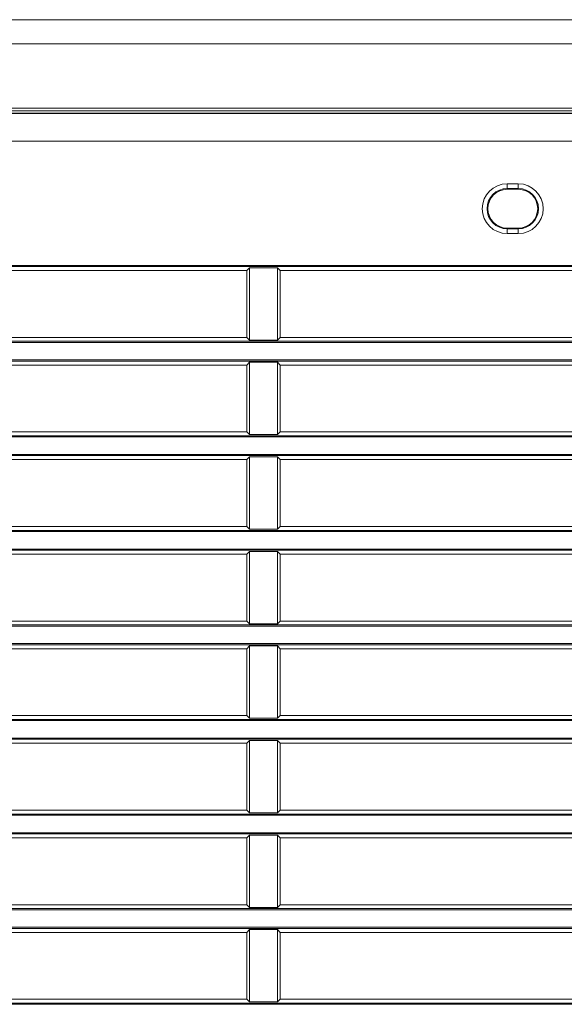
# Model space of a CAD drawing. Header units: millimetres. Extents: x 3925 to 5043, y -86 to 778.
# Tile 96 of 113: x 4700 to 4725, y 321 to 365. Entities that reach past the tile are written whole.
import ezdxf

# ---------------------------------------------------------------- set-up
doc = ezdxf.new("R2010")
doc.units = ezdxf.units.MM
doc.header["$LTSCALE"] = 46.255
doc.layers.add('H30-LEFT-COVDXF_CONTINUOUS_LINE', color=7, linetype='CONTINUOUS')
doc.layers.add('H30K-TOP-COVDXF_CONTINUOUS_LINE', color=7, linetype='CONTINUOUS')

msp = doc.modelspace()

# ---------------------------------------------------------------- linework, layer by layer
at = {"layer": 'H30-LEFT-COVDXF_CONTINUOUS_LINE', "color": 7, "linetype": 'Continuous', "lineweight": 0}
for p, q in [((4687.4119, 360.7773), (4835.4119, 360.7773)), ((4687.4119, 359.5366), (4835.4119, 359.5366)), ((4722.1619, 357.607), (4722.1619, 357.357)), ((4722.1619, 357.607), (4722.6619, 357.607)), ((4722.6619, 357.607), (4722.6619, 357.357)), ((4722.1619, 357.3926), (4722.6619, 357.3926)), ((4722.6619, 357.357), (4722.1619, 357.357)), ((4722.1619, 355.357), (4722.1619, 355.607)), ((4722.1619, 355.607), (4722.6619, 355.607)), ((4722.6619, 355.5715), (4722.1619, 355.5715)), ((4722.6619, 355.357), (4722.1619, 355.357)), ((4722.6619, 355.357), (4722.6619, 355.607)), ((4687.4119, 353.9205), (4835.4119, 353.9205)), ((4687.4119, 353.8708), (4835.4119, 353.8708)), ((4710.4119, 353.692), (4695.9119, 353.692)), ((4710.5347, 353.8148), (4710.4119, 353.692)), ((4710.4119, 353.692), (4710.4119, 350.672)), ((4710.5347, 350.5493), (4710.5347, 353.8148)), ((4710.5347, 353.8148), (4711.7891, 353.8148)), ((4711.7891, 353.8148), (4711.7891, 350.5493)), ((4711.9119, 353.692), (4711.7891, 353.8148)), ((4711.9119, 350.672), (4711.9119, 353.692)), ((4726.4119, 353.692), (4711.9119, 353.692)), ((4835.4119, 350.4933), (4687.4119, 350.4933)), ((4835.4119, 350.4436), (4687.4119, 350.4436)), ((4695.9119, 350.672), (4710.4119, 350.672)), ((4710.4119, 350.672), (4710.5347, 350.5493)), ((4711.7891, 350.5493), (4710.5347, 350.5493)), ((4711.7891, 350.5493), (4711.9119, 350.672)), ((4711.9119, 350.672), (4726.4119, 350.672)), ((4687.4119, 349.6505), (4835.4119, 349.6505)), ((4687.4119, 349.6008), (4835.4119, 349.6008)), ((4710.5347, 349.5448), (4710.4119, 349.422)), ((4710.5347, 346.2793), (4710.5347, 349.5448)), ((4710.5347, 349.5448), (4711.7891, 349.5448)), ((4711.7891, 349.5448), (4711.7891, 346.2793)), ((4711.9119, 349.422), (4711.7891, 349.5448)), ((4710.4119, 349.422), (4695.9119, 349.422)), ((4710.4119, 349.422), (4710.4119, 346.402)), ((4711.9119, 346.402), (4711.9119, 349.422)), ((4726.4119, 349.422), (4711.9119, 349.422)), ((4695.9119, 346.402), (4710.4119, 346.402)), ((4710.4119, 346.402), (4710.5347, 346.2793)), ((4711.7891, 346.2793), (4711.9119, 346.402)), ((4711.9119, 346.402), (4726.4119, 346.402)), ((4835.4119, 346.2233), (4687.4119, 346.2233)), ((4835.4119, 346.1736), (4687.4119, 346.1736)), ((4711.7891, 346.2793), (4710.5347, 346.2793)), ((4687.4119, 345.3805), (4835.4119, 345.3805)), ((4687.4119, 345.3308), (4835.4119, 345.3308)), ((4710.4119, 345.152), (4695.9119, 345.152)), ((4710.5347, 345.2748), (4710.4119, 345.152)), ((4710.4119, 345.152), (4710.4119, 342.132)), ((4710.5347, 342.0093), (4710.5347, 345.2748)), ((4710.5347, 345.2748), (4711.7891, 345.2748)), ((4711.7891, 345.2748), (4711.7891, 342.0093)), ((4711.9119, 345.152), (4711.7891, 345.2748)), ((4711.9119, 342.132), (4711.9119, 345.152)), ((4726.4119, 345.152), (4711.9119, 345.152)), ((4835.4119, 341.9533), (4687.4119, 341.9533)), ((4695.9119, 342.132), (4710.4119, 342.132)), ((4710.4119, 342.132), (4710.5347, 342.0093)), ((4711.7891, 342.0093), (4710.5347, 342.0093)), ((4711.7891, 342.0093), (4711.9119, 342.132)), ((4711.9119, 342.132), (4726.4119, 342.132)), ((4835.4119, 341.9036), (4687.4119, 341.9036)), ((4687.4119, 341.1105), (4835.4119, 341.1105)), ((4687.4119, 341.0608), (4835.4119, 341.0608)), ((4710.4119, 340.882), (4695.9119, 340.882)), ((4710.5347, 341.0048), (4710.4119, 340.882)), ((4710.4119, 340.882), (4710.4119, 337.862)), ((4710.5347, 337.7393), (4710.5347, 341.0048)), ((4710.5347, 341.0048), (4711.7891, 341.0048)), ((4711.7891, 341.0048), (4711.7891, 337.7393)), ((4711.9119, 340.882), (4711.7891, 341.0048)), ((4711.9119, 337.862), (4711.9119, 340.882)), ((4726.4119, 340.882), (4711.9119, 340.882)), ((4835.4119, 337.6833), (4687.4119, 337.6833)), ((4835.4119, 337.6336), (4687.4119, 337.6336)), ((4695.9119, 337.862), (4710.4119, 337.862)), ((4710.4119, 337.862), (4710.5347, 337.7393)), ((4711.7891, 337.7393), (4710.5347, 337.7393)), ((4711.7891, 337.7393), (4711.9119, 337.862)), ((4711.9119, 337.862), (4726.4119, 337.862)), ((4687.4119, 336.8405), (4835.4119, 336.8405)), ((4687.4119, 336.7908), (4835.4119, 336.7908)), ((4710.4119, 336.612), (4695.9119, 336.612)), ((4710.5347, 336.7348), (4710.4119, 336.612)), ((4710.4119, 336.612), (4710.4119, 333.592)), ((4710.5347, 333.4693), (4710.5347, 336.7348)), ((4710.5347, 336.7348), (4711.7891, 336.7348)), ((4711.7891, 336.7348), (4711.7891, 333.4693)), ((4711.9119, 336.612), (4711.7891, 336.7348)), ((4711.9119, 333.592), (4711.9119, 336.612)), ((4726.4119, 336.612), (4711.9119, 336.612)), ((4695.9119, 333.592), (4710.4119, 333.592)), ((4710.4119, 333.592), (4710.5347, 333.4693)), ((4711.7891, 333.4693), (4711.9119, 333.592)), ((4711.9119, 333.592), (4726.4119, 333.592)), ((4835.4119, 333.4133), (4687.4119, 333.4133)), ((4835.4119, 333.3636), (4687.4119, 333.3636)), ((4711.7891, 333.4693), (4710.5347, 333.4693)), ((4687.4119, 332.5705), (4835.4119, 332.5705)), ((4687.4119, 332.5208), (4835.4119, 332.5208)), ((4710.4119, 332.342), (4695.9119, 332.342)), ((4710.5347, 332.4648), (4710.4119, 332.342)), ((4710.4119, 332.342), (4710.4119, 329.322)), ((4710.5347, 332.4648), (4711.7891, 332.4648)), ((4710.5347, 329.1993), (4710.5347, 332.4648)), ((4711.7891, 332.4648), (4711.7891, 329.1993)), ((4711.9119, 332.342), (4711.7891, 332.4648)), ((4726.4119, 332.342), (4711.9119, 332.342)), ((4711.9119, 329.322), (4711.9119, 332.342)), ((4835.4119, 329.1433), (4687.4119, 329.1433)), ((4835.4119, 329.0936), (4687.4119, 329.0936)), ((4695.9119, 329.322), (4710.4119, 329.322)), ((4710.4119, 329.322), (4710.5347, 329.1993)), ((4711.7891, 329.1993), (4710.5347, 329.1993)), ((4711.7891, 329.1993), (4711.9119, 329.322)), ((4711.9119, 329.322), (4726.4119, 329.322)), ((4687.4119, 328.3005), (4835.4119, 328.3005)), ((4687.4119, 328.2508), (4835.4119, 328.2508)), ((4710.5347, 328.1948), (4710.4119, 328.072)), ((4710.5347, 328.1948), (4711.7891, 328.1948)), ((4710.5347, 324.9293), (4710.5347, 328.1948)), ((4711.7891, 328.1948), (4711.7891, 324.9293)), ((4711.9119, 328.072), (4711.7891, 328.1948)), ((4710.4119, 328.072), (4695.9119, 328.072)), ((4710.4119, 328.072), (4710.4119, 325.052)), ((4726.4119, 328.072), (4711.9119, 328.072)), ((4711.9119, 325.052), (4711.9119, 328.072)), ((4695.9119, 325.052), (4710.4119, 325.052)), ((4710.4119, 325.052), (4710.5347, 324.9293)), ((4711.7891, 324.9293), (4711.9119, 325.052)), ((4711.9119, 325.052), (4726.4119, 325.052)), ((4835.4119, 324.8733), (4687.4119, 324.8733)), ((4835.4119, 324.8236), (4687.4119, 324.8236)), ((4711.7891, 324.9293), (4710.5347, 324.9293)), ((4687.4119, 324.0305), (4835.4119, 324.0305)), ((4687.4119, 323.9808), (4835.4119, 323.9808)), ((4710.4119, 323.802), (4695.9119, 323.802)), ((4710.5347, 323.9248), (4710.4119, 323.802)), ((4710.4119, 323.802), (4710.4119, 320.782)), ((4710.5347, 323.9248), (4711.7891, 323.9248)), ((4710.5347, 320.6593), (4710.5347, 323.9248)), ((4711.7891, 323.9248), (4711.7891, 320.6593)), ((4711.9119, 323.802), (4711.7891, 323.9248)), ((4726.4119, 323.802), (4711.9119, 323.802)), ((4711.9119, 320.782), (4711.9119, 323.802)), ((4835.4119, 320.6033), (4687.4119, 320.6033)), ((4695.9119, 320.782), (4710.4119, 320.782)), ((4710.4119, 320.782), (4710.5347, 320.6593)), ((4711.7891, 320.6593), (4710.5347, 320.6593)), ((4711.7891, 320.6593), (4711.9119, 320.782)), ((4711.9119, 320.782), (4726.4119, 320.782)), ((4835.4119, 320.5536), (4687.4119, 320.5536))]:
    msp.add_line(p, q, dxfattribs=at)
for centre, radius, start, end in [((4722.1619, 356.482), 1.125, 90, 270), ((4722.6619, 356.482), 1.125, 270, 90), ((4722.1619, 356.482), 0.9105, 90, 270), ((4722.1619, 356.482), 0.875, 90, 270), ((4722.6619, 356.482), 0.9105, 270, 90), ((4722.6619, 356.482), 0.875, 270, 90)]:
    msp.add_arc(centre, radius, start, end, dxfattribs=at)
at = {"layer": 'H30K-TOP-COVDXF_CONTINUOUS_LINE', "color": 7, "linetype": 'Continuous', "lineweight": 0}
for p, q in [((4658.0197, 365.017), (4858.8149, 365.017)), ((4662.7683, 363.9194), (4860.0556, 363.9194)), ((4662.0312, 361.017), (4860.4119, 361.017)), ((4673.4429, 360.8963), (4858.0853, 360.8963)), ((4673.4982, 360.7971), (4857.978, 360.7971))]:
    msp.add_line(p, q, dxfattribs=at)

doc.saveas('drawing.dxf')
